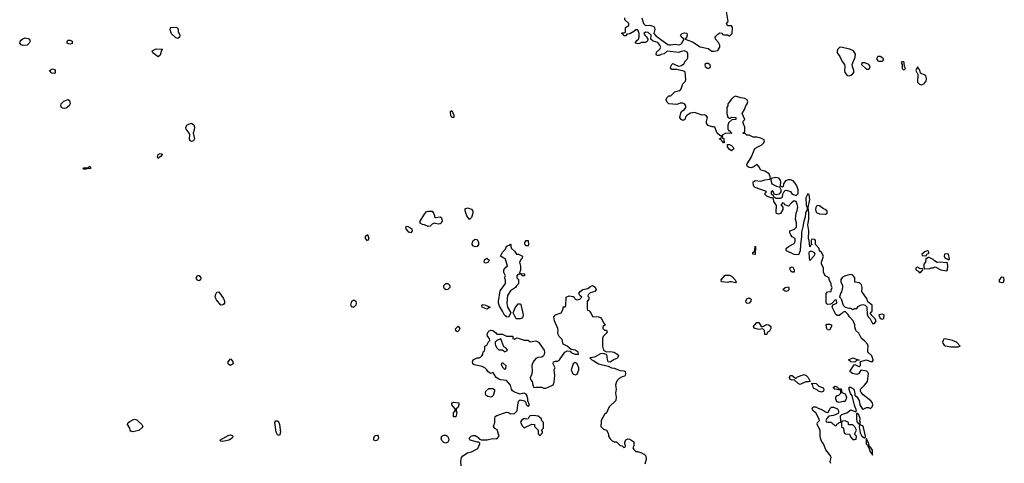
# Model space of a CAD drawing. Header units: inches. Extents: x 2380427 to 2580949, y 385907 to 546039.
# Tile 61 of 121: x 2518554 to 2528617, y 439572 to 444110. Entities that reach past the tile are written whole.
import ezdxf

# ---------------------------------------------------------------- set-up
doc = ezdxf.new("R2010")
doc.units = ezdxf.units.IN
doc.header["$MEASUREMENT"] = 0
for name, color, linetype in [('C5413', 7, 'Continuous'), ('C5414', 7, 'Continuous'), ('C5423', 7, 'Continuous'), ('C5424', 7, 'Continuous')]:
    doc.layers.add(name, color=color, linetype=linetype)

msp = doc.modelspace()

# ---------------------------------------------------------------- linework, layer by layer
at = {"layer": 'C5413', "color": 5, "elevation": 40}
msp.add_lwpolyline([(2519769, 440000), (2519802, 439970), (2519812, 439950), (2519804, 439936), (2519770, 439909), (2519710, 439895), (2519690, 439902), (2519682, 439910), (2519678, 439930), (2519655, 439970), (2519662, 439990), (2519679, 440000)], dxfattribs=at)
at = {"layer": 'C5414', "color": 5, "elevation": 40}
for points in [[(2518590, 443845), (2518570, 443854), (2518554, 443870), (2518563, 443897), (2518586, 443914), (2518610, 443923), (2518639, 443919), (2518654, 443910), (2518662, 443890), (2518651, 443870), (2518630, 443849)], [(2519070, 443858), (2519050, 443862), (2519038, 443870), (2519038, 443890), (2519050, 443902), (2519070, 443902), (2519091, 443891), (2519090, 443868)], [(2518910, 443559), (2518884, 443564), (2518858, 443590), (2518890, 443607), (2518910, 443601), (2518916, 443590), (2518916, 443570)], [(2519010, 443201), (2518990, 443204), (2518982, 443210), (2518974, 443230), (2518979, 443250), (2519005, 443275), (2519050, 443292), (2519062, 443282), (2519071, 443250), (2519061, 443230), (2519030, 443206)], [(2519270, 442586), (2519250, 442589), (2519230, 442582), (2519210, 442582), (2519202, 442590), (2519210, 442596), (2519230, 442598), (2519250, 442594), (2519270, 442611), (2519282, 442590)]]:
    msp.add_lwpolyline(points, close=True, dxfattribs=at)
for points in [[(2520000, 443784), (2519990, 443748), (2519970, 443729), (2519914, 443770), (2519909, 443790), (2519950, 443811), (2520000, 443810)], [(2520000, 442713), (2519998, 442710), (2519980, 442700), (2519970, 442689), (2519962, 442702), (2519969, 442731), (2519990, 442742), (2520000, 442738)], [(2519679, 440000), (2519710, 440018), (2519730, 440022), (2519750, 440018), (2519769, 440000)]]:
    msp.add_lwpolyline(points, dxfattribs=at)
at = {"layer": 'C5423', "color": 5, "elevation": 40}
for points in [[(2521196, 440000), (2521204, 439990), (2521211, 439970), (2521219, 439890), (2521210, 439858), (2521190, 439862), (2521174, 439890), (2521161, 439990), (2521167, 440000)], [(2523066, 439546), (2523062, 439590), (2523070, 439632), (2523082, 439650), (2523130, 439681), (2523170, 439691), (2523235, 439725), (2523258, 439770), (2523258, 439778), (2523248, 439788), (2523232, 439788), (2523158, 439810), (2523148, 439830), (2523168, 439850), (2523190, 439858), (2523210, 439858), (2523238, 439838), (2523250, 439822), (2523270, 439812), (2523332, 439812), (2523385, 439825), (2523430, 439822), (2523455, 439850), (2523434, 439914), (2523409, 439929), (2523395, 439950), (2523409, 439991), (2523409, 440000)], [(2523677, 440000), (2523672, 439990), (2523692, 439952), (2523710, 439934), (2523790, 439972), (2523814, 439970), (2523814, 439950), (2523854, 439910), (2523853, 439873), (2523870, 439854), (2523896, 439884), (2523896, 439896), (2523886, 439910), (2523906, 439930), (2523906, 439990), (2523896, 440000)], [(2524497, 440000), (2524492, 439950), (2524522, 439922), (2524551, 439911), (2524572, 439872), (2524572, 439850), (2524590, 439822), (2524610, 439802), (2524630, 439792), (2524652, 439792), (2524690, 439754), (2524712, 439752), (2524730, 439734), (2524742, 439738), (2524746, 439750), (2524738, 439770), (2524738, 439790), (2524748, 439812), (2524770, 439822), (2524790, 439818), (2524831, 439791), (2524832, 439752), (2524822, 439730), (2524832, 439712), (2524852, 439692), (2524868, 439692), (2524910, 439678), (2524941, 439661), (2524952, 439650), (2524958, 439610), (2524942, 439562)], [(2526844, 439570), (2526837, 439590), (2526849, 439630), (2526845, 439645), (2526794, 439710), (2526769, 439770), (2526750, 439798), (2526739, 439830), (2526734, 439850), (2526735, 439910), (2526704, 439970), (2526709, 439990), (2526718, 440000)], [(2526797, 440000), (2526798, 439998), (2526813, 439993), (2526850, 439992), (2526858, 439978), (2526873, 439973), (2526890, 439954), (2526902, 439958), (2526907, 439973), (2526922, 439978), (2526926, 439990), (2526946, 439994), (2526947, 440000)], [(2526957, 440000), (2526954, 439990), (2526954, 439950), (2526972, 439932), (2526982, 439882), (2526993, 439873), (2527034, 439870), (2527044, 439844), (2527070, 439814), (2527090, 439814), (2527102, 439818), (2527106, 439850), (2527086, 439870), (2527108, 439910), (2527090, 439946), (2527070, 439966), (2527030, 439966), (2527026, 439970), (2527026, 439990), (2527010, 439998), (2527005, 440000)], [(2527111, 440000), (2527113, 439993), (2527130, 439974), (2527142, 439978), (2527146, 439990), (2527143, 440000)]]:
    msp.add_lwpolyline(points, dxfattribs=at)
for points in [[(2527150, 439966), (2527138, 439962), (2527134, 439946), (2527144, 439884), (2527162, 439850), (2527190, 439832), (2527199, 439841), (2527199, 439850), (2527179, 439939), (2527170, 439955), (2527158, 439958)], [(2520630, 439795), (2520610, 439798), (2520598, 439810), (2520690, 439861), (2520710, 439863), (2520730, 439855), (2520734, 439850), (2520725, 439830), (2520690, 439809)], [(2522190, 439801), (2522175, 439810), (2522173, 439830), (2522181, 439850), (2522190, 439857), (2522210, 439859), (2522217, 439850), (2522221, 439830), (2522210, 439809)], [(2522910, 439779), (2522890, 439786), (2522870, 439805), (2522862, 439830), (2522870, 439850), (2522890, 439861), (2522910, 439861), (2522925, 439850), (2522938, 439830), (2522941, 439810), (2522930, 439789)], [(2527210, 439826), (2527204, 439816), (2527206, 439770), (2527218, 439758), (2527230, 439734), (2527238, 439738), (2527234, 439730), (2527247, 439690), (2527266, 439666), (2527270, 439654), (2527270, 439706), (2527250, 439738), (2527240, 439740), (2527230, 439786), (2527218, 439798)]]:
    msp.add_lwpolyline(points, close=True, dxfattribs=at)
at = {"layer": 'C5424', "color": 5, "elevation": 40}
for points in [[(2524911, 444130), (2524931, 444070), (2524950, 444051), (2524995, 444055), (2525025, 444045), (2525037, 444037), (2525042, 444030), (2525045, 444010), (2525034, 443970), (2525060, 443940), (2525090, 443922), (2525106, 443906), (2525177, 443857), (2525190, 443851), (2525210, 443851), (2525250, 443861), (2525290, 443851), (2525310, 443858), (2525322, 443870), (2525346, 443910), (2525318, 443930), (2525308, 443950), (2525326, 443970), (2525350, 443976), (2525371, 443971), (2525375, 443950), (2525370, 443926), (2525354, 443910), (2525430, 443885), (2525510, 443831), (2525590, 443816), (2525628, 443788), (2525652, 443788), (2525690, 443796), (2525709, 443830), (2525709, 443850), (2525696, 443876), (2525664, 443910), (2525662, 443930), (2525670, 443942), (2525690, 443962), (2525710, 443974), (2525732, 443972), (2525738, 443958), (2525750, 443954), (2525790, 443954), (2525810, 443942), (2525835, 443970), (2525838, 444030), (2525830, 444046), (2525790, 444046), (2525778, 444070), (2525795, 444090), (2525775, 444215)], [(2526947, 440000), (2526948, 440010), (2526942, 440050), (2526943, 440057), (2526958, 440070), (2527008, 440090), (2527050, 440118), (2527090, 440102), (2527098, 440102), (2527106, 440110), (2527086, 440166), (2527062, 440262), (2527045, 440285), (2527030, 440326), (2527030, 440351), (2527050, 440351), (2527078, 440330), (2527091, 440291), (2527091, 440270), (2527111, 440251), (2527135, 440215), (2527141, 440170), (2527167, 440127), (2527175, 440125), (2527210, 440142), (2527230, 440142), (2527250, 440132), (2527268, 440150), (2527274, 440170), (2527269, 440190), (2527254, 440210), (2527174, 440274), (2527155, 440295), (2527148, 440310), (2527149, 440331), (2527190, 440372), (2527218, 440410), (2527229, 440490), (2527223, 440503), (2527213, 440513), (2527150, 440526), (2527132, 440490), (2527110, 440481), (2527066, 440490), (2527038, 440510), (2527082, 440578), (2527090, 440582), (2527130, 440562), (2527138, 440562), (2527147, 440573), (2527146, 440614), (2527210, 440631), (2527250, 440614), (2527270, 440614), (2527276, 440624), (2527278, 440630), (2527262, 440670), (2527224, 440710), (2527221, 440730), (2527226, 440770), (2527219, 440790), (2527190, 440824), (2527159, 440850), (2527130, 440904), (2527099, 440930), (2527089, 440969), (2527089, 440990), (2527074, 441030), (2527035, 441070), (2527019, 441099), (2526999, 441119), (2526990, 441124), (2526970, 441119), (2526957, 441103), (2526930, 441084), (2526910, 441084), (2526896, 441096), (2526858, 441170), (2526866, 441194), (2526906, 441210), (2526902, 441242), (2526890, 441246), (2526854, 441206), (2526840, 441200), (2526810, 441198), (2526798, 441210), (2526795, 441310), (2526810, 441325), (2526846, 441330), (2526848, 441348), (2526858, 441370), (2526849, 441390), (2526848, 441410), (2526826, 441450), (2526826, 441470), (2526786, 441490), (2526769, 441529), (2526769, 441570), (2526749, 441610), (2526749, 441630), (2526769, 441690), (2526750, 441728), (2526727, 441747), (2526726, 441770), (2526686, 441810), (2526686, 441850), (2526682, 441862), (2526650, 441866), (2526642, 441850), (2526642, 441822), (2526654, 441810), (2526638, 441802), (2526634, 441790), (2526630, 441786), (2526629, 441789), (2526622, 441850), (2526615, 441870), (2526619, 441950), (2526609, 442010), (2526619, 442070), (2526621, 442130), (2526613, 442190), (2526629, 442270), (2526622, 442322), (2526610, 442328), (2526590, 442286), (2526592, 442212), (2526602, 442190), (2526601, 442170), (2526584, 442130), (2526581, 442090), (2526568, 442050), (2526559, 441990), (2526545, 441935), (2526545, 441890), (2526533, 441810), (2526530, 441746), (2526514, 441706), (2526470, 441708), (2526390, 441746), (2526386, 441750), (2526386, 441770), (2526410, 441791), (2526470, 441822), (2526480, 441840), (2526478, 441870), (2526450, 441888), (2526435, 441910), (2526426, 441930), (2526426, 441950), (2526474, 441966), (2526492, 441988), (2526492, 442032), (2526484, 442070), (2526489, 442130), (2526501, 442159), (2526507, 442190), (2526505, 442210), (2526490, 442249), (2526470, 442258), (2526443, 442237), (2526410, 442204), (2526375, 442215), (2526366, 442230), (2526350, 442238), (2526334, 442210), (2526345, 442205), (2526352, 442192), (2526355, 442170), (2526330, 442129), (2526310, 442119), (2526290, 442129), (2526284, 442144), (2526289, 442210), (2526262, 442250), (2526258, 442278), (2526247, 442287), (2526230, 442288), (2526190, 442306), (2526166, 442330), (2526186, 442350), (2526176, 442356), (2526070, 442395), (2526055, 442410), (2526049, 442450), (2526070, 442465), (2526130, 442458), (2526169, 442471), (2526222, 442478), (2526228, 442492), (2526213, 442533), (2526170, 442559), (2526128, 442570), (2526109, 442609), (2526090, 442628), (2526050, 442602), (2526030, 442595), (2526010, 442599), (2525988, 442610), (2525986, 442630), (2526034, 442706), (2526069, 442791), (2526090, 442807), (2526138, 442830), (2526158, 442850), (2526166, 442870), (2526162, 442882), (2526130, 442898), (2526089, 442909), (2526049, 442909), (2526010, 442928), (2525986, 442930), (2525970, 442946), (2525950, 442946), (2525946, 442950), (2525962, 442958), (2525966, 442970), (2525966, 443010), (2525948, 443050), (2525948, 443072), (2525966, 443090), (2525938, 443150), (2525962, 443190), (2525974, 443230), (2525989, 443250), (2525995, 443270), (2525988, 443290), (2525965, 443305), (2525926, 443310), (2525870, 443328), (2525850, 443318), (2525826, 443294), (2525810, 443268), (2525792, 443250), (2525791, 443229), (2525782, 443210), (2525782, 443150), (2525790, 443114), (2525810, 443102), (2525818, 443102), (2525830, 443112), (2525871, 443111), (2525874, 443110), (2525874, 443090), (2525833, 443087), (2525802, 443058), (2525792, 443030), (2525793, 442993), (2525798, 442978), (2525810, 442974), (2525818, 442958), (2525834, 442950), (2525830, 442946), (2525770, 442948), (2525734, 442930), (2525738, 442898), (2525750, 442894), (2525752, 442888), (2525754, 442850), (2525746, 442850), (2525742, 442862), (2525730, 442866), (2525722, 442882), (2525708, 442888), (2525710, 442894), (2525722, 442898), (2525726, 442910), (2525722, 442922), (2525710, 442926), (2525682, 442950), (2525658, 443010), (2525650, 443015), (2525630, 443015), (2525590, 443029), (2525580, 443040), (2525574, 443050), (2525574, 443070), (2525582, 443110), (2525569, 443129), (2525550, 443135), (2525530, 443134), (2525450, 443162), (2525410, 443155), (2525372, 443130), (2525362, 443118), (2525351, 443090), (2525330, 443079), (2525315, 443090), (2525302, 443110), (2525310, 443154), (2525318, 443170), (2525330, 443182), (2525350, 443192), (2525362, 443210), (2525362, 443230), (2525350, 443248), (2525330, 443255), (2525305, 443255), (2525270, 443244), (2525190, 443248), (2525170, 443266), (2525162, 443290), (2525168, 443310), (2525189, 443331), (2525210, 443332), (2525249, 443371), (2525296, 443384), (2525308, 443392), (2525316, 443404), (2525330, 443454), (2525358, 443482), (2525363, 443497), (2525355, 443575), (2525330, 443588), (2525310, 443589), (2525270, 443602), (2525220, 443600), (2525206, 443610), (2525208, 443630), (2525218, 443650), (2525230, 443662), (2525263, 443643), (2525290, 443636), (2525319, 443641), (2525342, 443658), (2525358, 443690), (2525375, 443705), (2525382, 443718), (2525382, 443762), (2525377, 443777), (2525350, 443793), (2525314, 443786), (2525290, 443775), (2525170, 443788), (2525140, 443760), (2525110, 443755), (2525090, 443745), (2525070, 443744), (2525058, 443750), (2525064, 443776), (2525098, 443810), (2525106, 443830), (2525098, 443850), (2525075, 443875), (2525029, 443889), (2525006, 443910), (2525008, 443950), (2524978, 443978), (2524950, 443982), (2524932, 443970), (2524942, 443950), (2524957, 443937), (2524974, 443910), (2524971, 443889), (2524950, 443875), (2524910, 443875), (2524890, 443865), (2524870, 443864), (2524846, 443870), (2524863, 443897), (2524878, 443910), (2524886, 443930), (2524886, 443970), (2524870, 444006), (2524850, 444006), (2524832, 443988), (2524790, 443966), (2524758, 443962), (2524750, 443946), (2524730, 443946), (2524722, 443962), (2524706, 443970), (2524710, 443974), (2524742, 443978), (2524746, 443990), (2524746, 444030), (2524778, 444050), (2524778, 444070), (2524738, 444110), (2524738, 444130)], [(2520000, 443810), (2520014, 443810), (2520004, 443796), (2520000, 443784)], [(2520000, 442738), (2520010, 442734), (2520011, 442731), (2520000, 442713)], [(2523409, 440000), (2523409, 440030), (2523415, 440050), (2523430, 440061), (2523530, 440095), (2523551, 440091), (2523570, 440078), (2523610, 440082), (2523638, 440110), (2523647, 440193), (2523653, 440207), (2523670, 440222), (2523714, 440210), (2523722, 440202), (2523730, 440174), (2523750, 440154), (2523766, 440170), (2523746, 440210), (2523748, 440230), (2523738, 440270), (2523730, 440278), (2523710, 440288), (2523693, 440287), (2523670, 440278), (2523610, 440299), (2523590, 440315), (2523581, 440330), (2523569, 440370), (2523530, 440418), (2523470, 440425), (2523450, 440433), (2523424, 440450), (2523390, 440506), (2523384, 440496), (2523366, 440490), (2523338, 440510), (2523329, 440530), (2523308, 440550), (2523282, 440562), (2523200, 440580), (2523186, 440590), (2523182, 440610), (2523190, 440632), (2523229, 440651), (2523250, 440651), (2523263, 440657), (2523278, 440670), (2523288, 440690), (2523290, 440714), (2523302, 440718), (2523307, 440733), (2523309, 440771), (2523330, 440782), (2523345, 440815), (2523358, 440830), (2523355, 440850), (2523334, 440874), (2523333, 440890), (2523342, 440918), (2523352, 440928), (2523370, 440934), (2523390, 440931), (2523418, 440910), (2523430, 440892), (2523490, 440892), (2523530, 440872), (2523590, 440874), (2523594, 440870), (2523594, 440850), (2523604, 440844), (2523610, 440842), (2523630, 440854), (2523648, 440852), (2523710, 440831), (2523750, 440832), (2523770, 440814), (2523830, 440824), (2523856, 440810), (2523915, 440730), (2523918, 440710), (2523915, 440685), (2523908, 440672), (2523890, 440659), (2523850, 440653), (2523830, 440644), (2523803, 440610), (2523788, 440572), (2523793, 440510), (2523785, 440475), (2523771, 440450), (2523776, 440430), (2523791, 440410), (2523798, 440370), (2523810, 440346), (2523829, 440351), (2523890, 440351), (2523910, 440342), (2523930, 440342), (2523993, 440367), (2524005, 440375), (2524017, 440403), (2524024, 440470), (2524018, 440530), (2524028, 440550), (2524008, 440590), (2524009, 440610), (2524030, 440618), (2524050, 440618), (2524070, 440631), (2524125, 440710), (2524150, 440723), (2524179, 440719), (2524190, 440706), (2524228, 440688), (2524266, 440690), (2524262, 440710), (2524230, 440729), (2524190, 440735), (2524150, 440769), (2524109, 440790), (2524097, 440837), (2524069, 440870), (2524059, 440890), (2524054, 440910), (2524057, 440930), (2524054, 440950), (2524019, 441030), (2524014, 441070), (2524030, 441091), (2524088, 441112), (2524108, 441150), (2524108, 441172), (2524130, 441174), (2524136, 441184), (2524138, 441270), (2524170, 441285), (2524210, 441278), (2524222, 441270), (2524232, 441252), (2524250, 441245), (2524278, 441250), (2524298, 441270), (2524278, 441290), (2524269, 441309), (2524282, 441330), (2524310, 441351), (2524359, 441361), (2524390, 441385), (2524410, 441391), (2524434, 441374), (2524445, 441350), (2524431, 441329), (2524384, 441316), (2524364, 441296), (2524362, 441282), (2524372, 441272), (2524372, 441250), (2524353, 441227), (2524353, 441153), (2524358, 441138), (2524370, 441134), (2524390, 441112), (2524410, 441074), (2524470, 441071), (2524490, 441062), (2524502, 441050), (2524525, 441005), (2524542, 440990), (2524514, 440970), (2524514, 440950), (2524530, 440934), (2524550, 440934), (2524558, 440910), (2524518, 440870), (2524511, 440850), (2524511, 440770), (2524522, 440730), (2524550, 440712), (2524590, 440717), (2524630, 440710), (2524661, 440690), (2524675, 440670), (2524667, 440653), (2524656, 440644), (2524630, 440634), (2524588, 440608), (2524569, 440609), (2524558, 440650), (2524558, 440670), (2524550, 440686), (2524515, 440695), (2524490, 440693), (2524430, 440659), (2524382, 440650), (2524402, 440630), (2524422, 440622), (2524470, 440590), (2524570, 440567), (2524602, 440550), (2524630, 440544), (2524690, 440521), (2524730, 440519), (2524741, 440510), (2524745, 440490), (2524742, 440470), (2524736, 440464), (2524710, 440457), (2524681, 440439), (2524662, 440418), (2524650, 440395), (2524645, 440370), (2524651, 440329), (2524643, 440290), (2524651, 440249), (2524647, 440213), (2524578, 440150), (2524551, 440089), (2524532, 440070), (2524498, 440010), (2524497, 440000)], [(2526718, 440000), (2526728, 440010), (2526722, 440030), (2526690, 440088), (2526666, 440106), (2526655, 440130), (2526658, 440142), (2526666, 440150), (2526690, 440151), (2526715, 440135), (2526760, 440120), (2526790, 440098), (2526810, 440092), (2526820, 440100), (2526835, 440130), (2526850, 440145), (2526870, 440146), (2526911, 440131), (2526921, 440110), (2526922, 440090), (2526918, 440082), (2526870, 440062), (2526825, 440055), (2526802, 440030), (2526794, 440010), (2526797, 440000)], [(2527143, 440000), (2527142, 440002), (2527144, 440030), (2527130, 440068), (2527110, 440086), (2527105, 440075), (2527106, 440026), (2527111, 440000)], [(2521167, 440000), (2521170, 440006), (2521190, 440007), (2521196, 440000)], [(2523896, 440000), (2523890, 440006), (2523882, 440030), (2523870, 440042), (2523853, 440053), (2523830, 440059), (2523780, 440060), (2523765, 440055), (2523750, 440028), (2523730, 440022), (2523710, 440029), (2523682, 440010), (2523677, 440000)], [(2527005, 440000), (2526990, 440006), (2526958, 440002), (2526957, 440000)]]:
    msp.add_lwpolyline(points, dxfattribs=at)
for points in [[(2520170, 443917), (2520150, 443924), (2520105, 443965), (2520093, 444007), (2520094, 444026), (2520098, 444030), (2520150, 444035), (2520167, 444027), (2520175, 444010), (2520174, 443990), (2520191, 443950), (2520186, 443930)], [(2526950, 443830), (2526933, 443827), (2526916, 443810), (2526908, 443792), (2526910, 443770), (2526935, 443735), (2526961, 443681), (2526985, 443650), (2526988, 443630), (2526984, 443590), (2526989, 443569), (2527010, 443540), (2527030, 443536), (2527050, 443541), (2527067, 443553), (2527078, 443570), (2527080, 443590), (2527065, 443630), (2527063, 443650), (2527094, 443726), (2527096, 443756), (2527076, 443790), (2527039, 443810), (2526990, 443817)], [(2527350, 443735), (2527326, 443734), (2527312, 443710), (2527325, 443690), (2527335, 443685), (2527370, 443685), (2527378, 443690), (2527380, 443700), (2527382, 443710), (2527377, 443717)], [(2525590, 443663), (2525570, 443662), (2525558, 443650), (2525561, 443630), (2525577, 443617), (2525590, 443611), (2525610, 443621), (2525616, 443630), (2525610, 443648)], [(2527162, 443670), (2527156, 443650), (2527210, 443605), (2527230, 443603), (2527239, 443610), (2527245, 443630), (2527234, 443650), (2527191, 443669)], [(2527590, 443678), (2527570, 443678), (2527562, 443670), (2527574, 443650), (2527574, 443610), (2527590, 443594), (2527606, 443610), (2527598, 443630), (2527595, 443670)], [(2527730, 443626), (2527712, 443590), (2527734, 443550), (2527731, 443471), (2527750, 443452), (2527770, 443442), (2527802, 443458), (2527806, 443470), (2527818, 443482), (2527822, 443510), (2527814, 443534), (2527804, 443544), (2527762, 443562), (2527754, 443594)], [(2522970, 443108), (2522962, 443130), (2522958, 443170), (2522970, 443182), (2522990, 443134), (2522990, 443108)], [(2520310, 442865), (2520295, 442870), (2520289, 442890), (2520293, 442933), (2520286, 442950), (2520256, 442990), (2520253, 443010), (2520266, 443034), (2520310, 443050), (2520333, 443033), (2520340, 443010), (2520338, 442982), (2520326, 442950), (2520342, 442890), (2520330, 442870)], [(2525830, 442769), (2525805, 442785), (2525788, 442810), (2525788, 442832), (2525810, 442832), (2525830, 442822), (2525842, 442810), (2525854, 442790)], [(2526283, 442497), (2526234, 442486), (2526232, 442470), (2526242, 442430), (2526288, 442408), (2526320, 442400), (2526332, 442372), (2526332, 442348), (2526316, 442324), (2526290, 442318), (2526266, 442326), (2526250, 442358), (2526234, 442350), (2526234, 442330), (2526254, 442314), (2526258, 442298), (2526274, 442290), (2526285, 442285), (2526330, 442285), (2526350, 442294), (2526355, 442325), (2526368, 442352), (2526378, 442362), (2526390, 442365), (2526431, 442351), (2526450, 442326), (2526490, 442312), (2526509, 442331), (2526509, 442369), (2526497, 442410), (2526479, 442439), (2526460, 442460), (2526431, 442471), (2526410, 442473), (2526380, 442460), (2526373, 442450), (2526361, 442430), (2526357, 442403), (2526350, 442398), (2526330, 442406), (2526322, 442402), (2526329, 442411), (2526334, 442450), (2526329, 442470), (2526313, 442490)], [(2523150, 442066), (2523124, 442104), (2523107, 442153), (2523106, 442174), (2523130, 442185), (2523170, 442171), (2523187, 442150), (2523187, 442130), (2523170, 442086)], [(2526710, 442209), (2526698, 442202), (2526691, 442189), (2526688, 442168), (2526691, 442150), (2526699, 442139), (2526730, 442125), (2526790, 442122), (2526806, 442130), (2526806, 442150), (2526786, 442170), (2526770, 442175), (2526730, 442206)], [(2522805, 442085), (2522852, 442092), (2522864, 442084), (2522871, 442051), (2522861, 442030), (2522850, 442021), (2522830, 442019), (2522790, 442029), (2522770, 442018), (2522750, 441998), (2522730, 441995), (2522693, 442013), (2522670, 442015), (2522646, 442030), (2522648, 442050), (2522684, 442110), (2522710, 442145), (2522729, 442151), (2522771, 442151), (2522785, 442130), (2522792, 442108), (2522792, 442092)], [(2522550, 441929), (2522530, 441938), (2522504, 441970), (2522502, 441990), (2522510, 441998), (2522530, 441991), (2522562, 441970), (2522565, 441950)], [(2522110, 441849), (2522089, 441870), (2522090, 441894), (2522110, 441911), (2522122, 441870)], [(2523210, 441786), (2523192, 441792), (2523178, 441810), (2523181, 441839), (2523190, 441851), (2523210, 441865), (2523230, 441862), (2523243, 441830), (2523244, 441810), (2523230, 441789)], [(2523689, 441489), (2523682, 441502), (2523650, 441506), (2523634, 441490), (2523634, 441470), (2523651, 441451), (2523651, 441409), (2523631, 441389), (2523622, 441370), (2523570, 441338), (2523541, 441290), (2523532, 441210), (2523538, 441170), (2523574, 441110), (2523550, 441066), (2523529, 441069), (2523510, 441086), (2523489, 441130), (2523458, 441178), (2523448, 441210), (2523448, 441228), (2523465, 441335), (2523518, 441410), (2523518, 441450), (2523508, 441470), (2523518, 441490), (2523503, 441523), (2523502, 441550), (2523521, 441579), (2523538, 441590), (2523519, 441659), (2523469, 441691), (2523490, 441732), (2523519, 441761), (2523530, 441792), (2523558, 441802), (2523570, 441814), (2523574, 441810), (2523572, 441790), (2523582, 441770), (2523610, 441742), (2523630, 441712), (2523651, 441711), (2523692, 441692), (2523691, 441670), (2523680, 441660), (2523662, 441630), (2523671, 441590), (2523671, 441549), (2523662, 441522), (2523673, 441513), (2523714, 441510), (2523714, 441490)], [(2523730, 441798), (2523718, 441810), (2523718, 441830), (2523730, 441851), (2523751, 441851), (2523755, 441810), (2523750, 441798)], [(2526070, 441708), (2526048, 441710), (2526048, 441730), (2526062, 441738), (2526067, 441753), (2526070, 441794), (2526074, 441790)], [(2526630, 441648), (2526625, 441675), (2526624, 441730), (2526630, 441742), (2526650, 441742), (2526674, 441730), (2526682, 441710), (2526672, 441690)], [(2527830, 441746), (2527804, 441736), (2527774, 441710), (2527778, 441698), (2527810, 441694), (2527822, 441698), (2527827, 441713), (2527842, 441718), (2527846, 441730), (2527842, 441742)], [(2527850, 441678), (2527842, 441678), (2527826, 441666), (2527814, 441666), (2527812, 441628), (2527794, 441610), (2527794, 441570), (2527802, 441562), (2527855, 441565), (2527870, 441572), (2527890, 441572), (2527910, 441582), (2527970, 441551), (2528030, 441542), (2528038, 441550), (2528041, 441590), (2528038, 441618), (2528030, 441626), (2528017, 441623), (2527970, 441629), (2527930, 441626), (2527903, 441643), (2527890, 441658)], [(2528030, 441715), (2528005, 441710), (2528002, 441690), (2528010, 441674), (2528050, 441654), (2528056, 441664), (2528048, 441710)], [(2523310, 441618), (2523302, 441630), (2523305, 441655), (2523330, 441672), (2523351, 441650), (2523342, 441630), (2523330, 441622)], [(2526450, 441529), (2526436, 441536), (2526429, 441550), (2526430, 441574), (2526450, 441582), (2526457, 441577), (2526471, 441550), (2526470, 441529)], [(2527730, 441578), (2527714, 441570), (2527714, 441550), (2527738, 441538), (2527750, 441522), (2527766, 441530), (2527786, 441550), (2527782, 441562), (2527750, 441566)], [(2520390, 441438), (2520370, 441446), (2520360, 441460), (2520358, 441470), (2520370, 441492), (2520390, 441492), (2520405, 441470), (2520402, 441450)], [(2525870, 441418), (2525830, 441429), (2525810, 441429), (2525790, 441423), (2525729, 441429), (2525726, 441430), (2525722, 441450), (2525763, 441497), (2525810, 441497), (2525830, 441486), (2525865, 441450), (2525878, 441430)], [(2527050, 441502), (2527030, 441499), (2526994, 441490), (2526965, 441475), (2526947, 441453), (2526945, 441430), (2526962, 441390), (2526965, 441370), (2526954, 441326), (2526942, 441310), (2526934, 441270), (2526950, 441254), (2526971, 441190), (2526991, 441171), (2527030, 441158), (2527050, 441158), (2527070, 441145), (2527090, 441154), (2527110, 441154), (2527123, 441177), (2527149, 441191), (2527170, 441196), (2527194, 441190), (2527212, 441172), (2527214, 441090), (2527222, 441082), (2527225, 441070), (2527245, 441050), (2527270, 441002), (2527290, 441002), (2527308, 441030), (2527295, 441055), (2527263, 441083), (2527246, 441110), (2527266, 441130), (2527266, 441190), (2527224, 441224), (2527215, 441250), (2527162, 441330), (2527164, 441370), (2527158, 441398), (2527137, 441417), (2527090, 441426), (2527089, 441470), (2527070, 441498)], [(2528590, 441475), (2528565, 441450), (2528565, 441430), (2528590, 441421), (2528610, 441425), (2528617, 441450), (2528613, 441470), (2528610, 441474)], [(2522910, 441346), (2522896, 441356), (2522888, 441370), (2522889, 441390), (2522910, 441411), (2522930, 441411), (2522951, 441390), (2522951, 441370), (2522930, 441349)], [(2526390, 441329), (2526370, 441335), (2526355, 441350), (2526378, 441370), (2526410, 441376), (2526416, 441370), (2526414, 441346), (2526405, 441335)], [(2520610, 441190), (2520565, 441245), (2520552, 441270), (2520557, 441303), (2520570, 441322), (2520590, 441325), (2520597, 441317), (2520638, 441258), (2520648, 441230), (2520647, 441210), (2520639, 441201), (2520630, 441193)], [(2521970, 441169), (2521948, 441170), (2521937, 441190), (2521949, 441230), (2521970, 441243), (2521990, 441231), (2521993, 441210), (2521991, 441189)], [(2523330, 441150), (2523310, 441154), (2523282, 441170), (2523278, 441190), (2523290, 441195), (2523314, 441190), (2523362, 441170)], [(2523629, 441049), (2523598, 441110), (2523619, 441161), (2523650, 441202), (2523670, 441202), (2523676, 441196), (2523701, 441090), (2523698, 441070), (2523690, 441058), (2523670, 441049)], [(2525988, 441208), (2525978, 441218), (2525975, 441230), (2525986, 441254), (2526010, 441265), (2526031, 441250), (2526025, 441230), (2526010, 441209)], [(2527370, 441099), (2527334, 441090), (2527350, 441054), (2527370, 441045), (2527387, 441053), (2527388, 441090)], [(2523030, 440918), (2523010, 440926), (2523009, 440949), (2523034, 440974), (2523051, 440950), (2523042, 440930)], [(2526150, 440972), (2526189, 440991), (2526212, 440990), (2526231, 440970), (2526232, 440950), (2526217, 440923), (2526194, 440910), (2526190, 440889), (2526168, 440890), (2526166, 440930), (2526150, 440946), (2526110, 440942), (2526066, 440950), (2526058, 440958), (2526055, 440970), (2526068, 440990), (2526089, 441011), (2526110, 441012), (2526133, 440973)], [(2526830, 440935), (2526810, 440939), (2526804, 440950), (2526795, 440985), (2526805, 440995), (2526830, 440996), (2526851, 440990), (2526851, 440970)], [(2523470, 440846), (2523430, 440828), (2523412, 440810), (2523412, 440790), (2523418, 440778), (2523432, 440752), (2523450, 440734), (2523490, 440734), (2523510, 440714), (2523530, 440722), (2523538, 440730), (2523536, 440736), (2523526, 440750), (2523502, 440762)], [(2528015, 440845), (2527998, 440842), (2527991, 440830), (2527987, 440813), (2527990, 440802), (2528002, 440782), (2528013, 440773), (2528070, 440762), (2528150, 440762), (2528166, 440770), (2528129, 440810), (2528089, 440830)], [(2520710, 440573), (2520690, 440582), (2520685, 440590), (2520684, 440610), (2520710, 440642), (2520733, 440613), (2520735, 440590), (2520730, 440585)], [(2523496, 440596), (2523484, 440596), (2523474, 440590), (2523482, 440570), (2523490, 440554), (2523510, 440534), (2523522, 440538), (2523526, 440570)], [(2524230, 440602), (2524212, 440590), (2524192, 440528), (2524208, 440488), (2524230, 440478), (2524250, 440485), (2524269, 440530), (2524269, 440550), (2524250, 440588)], [(2527090, 440606), (2527050, 440609), (2527026, 440630), (2527070, 440651), (2527113, 440633), (2527134, 440630), (2527134, 440626), (2527110, 440626)], [(2526615, 440405), (2526590, 440405), (2526550, 440389), (2526530, 440378), (2526509, 440389), (2526470, 440426), (2526450, 440422), (2526430, 440428), (2526422, 440450), (2526428, 440470), (2526450, 440472), (2526482, 440442), (2526490, 440442), (2526505, 440455), (2526550, 440475), (2526570, 440479), (2526591, 440471), (2526611, 440450), (2526634, 440410)], [(2526750, 440299), (2526718, 440310), (2526703, 440323), (2526670, 440338), (2526662, 440350), (2526658, 440378), (2526647, 440393), (2526694, 440390), (2526721, 440361), (2526765, 440345), (2526771, 440330), (2526770, 440309)], [(2523370, 440249), (2523337, 440257), (2523319, 440270), (2523315, 440290), (2523319, 440310), (2523350, 440339), (2523390, 440339), (2523406, 440326), (2523407, 440310), (2523393, 440267), (2523384, 440256)], [(2526930, 440195), (2526910, 440202), (2526902, 440210), (2526894, 440230), (2526895, 440250), (2526910, 440265), (2526926, 440270), (2526946, 440290), (2526946, 440310), (2526942, 440322), (2526886, 440330), (2526870, 440346), (2526870, 440352), (2526890, 440362), (2526914, 440350), (2526918, 440338), (2526950, 440334), (2526958, 440298), (2526990, 440282), (2527005, 440250), (2527002, 440230), (2526990, 440206), (2526970, 440206)], [(2522990, 440046), (2522989, 440051), (2522988, 440090), (2523006, 440110), (2523006, 440130), (2522969, 440170), (2522970, 440192), (2522990, 440198), (2523042, 440190), (2523042, 440170), (2523034, 440146), (2523030, 440138), (2523014, 440130), (2523014, 440110), (2523022, 440090), (2523010, 440046)]]:
    msp.add_lwpolyline(points, close=True, dxfattribs=at)

doc.saveas('drawing.dxf')
